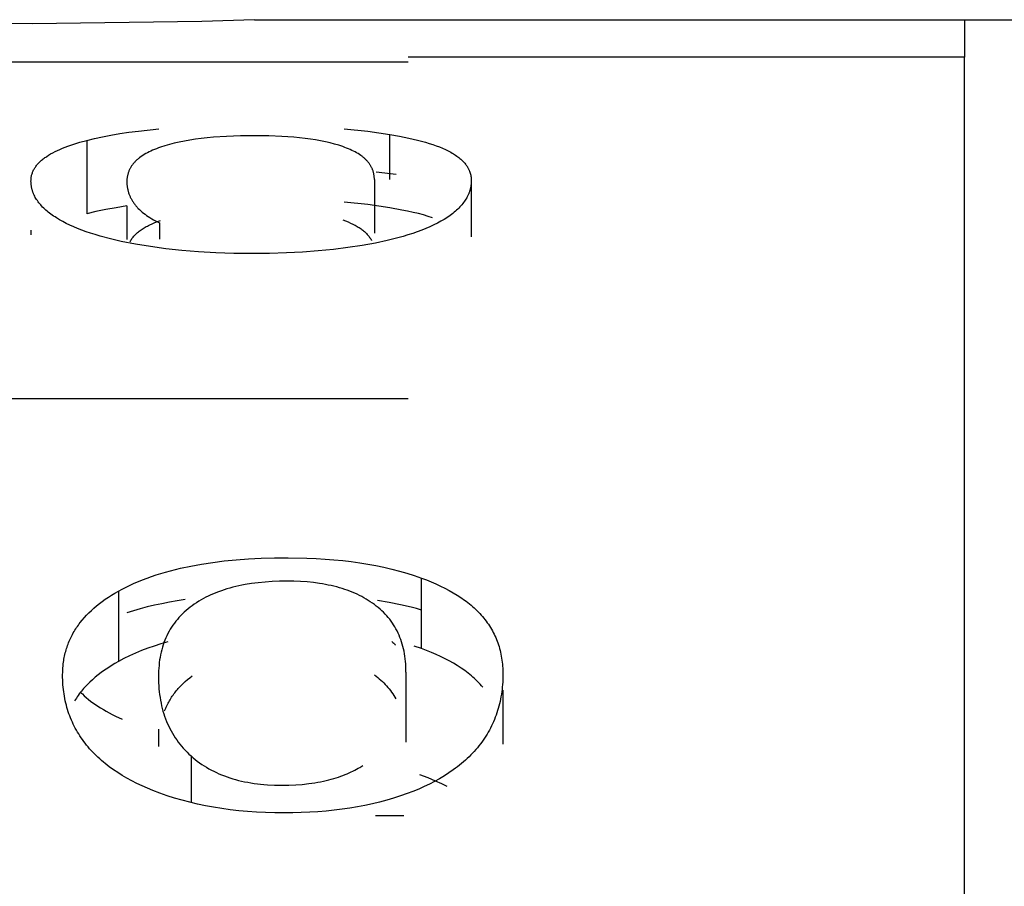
# Model space of a CAD drawing. Header units: millimetres. Extents: x -2637 to -1637, y 678 to 1678.
# Tile 243 of 256: x -2121.27 to -2118.61, y 1458.82 to 1461.16. Entities that reach past the tile are written whole.
import ezdxf

# ---------------------------------------------------------------- set-up
doc = ezdxf.new("R2010")
doc.units = ezdxf.units.MM
doc.layers.add('Make2D$B.SHOW mini', color=7, linetype='Continuous', true_color=0x000000)

msp = doc.modelspace()

# ---------------------------------------------------------------- linework, layer by layer
at = {"layer": 'Make2D$B.SHOW mini', "color": 18, "lineweight": -3, "true_color": 0x000000}
for points in [[(-2121.2315, 1461.1452), (-2121.5912, 1461.1493)], [(-2120.7739, 1461.1514), (-2121.2315, 1461.1452)], [(-2120.6316, 1461.1556), (-2120.7739, 1461.1514)], [(-2120.6316, 1461.1556), (-2118.7173, 1461.1556)], [(-2118.7173, 1461.156), (-2118.7173, 1461.156), (-2118.7173, 1461.156), (-2118.7173, 1461.156), (-2118.7173, 1461.1559), (-2118.7173, 1461.1556), (-2118.7173, 1461.1545), (-2118.7173, 1461.1498), (-2118.7173, 1461.1311), (-2118.7173, 1461.0548)], [(-2118.7173, 1461.156), (-2113.0669, 1461.156)], [(-2118.7173, 1461.0548), (-2120.2173, 1461.0548)], [(-2118.7173, 1431.156), (-2118.7173, 1461.0548)], [(-2120.2173, 1461.0416), (-2122.2173, 1461.0416)], [(-2121.0845, 1460.8307), (-2121.0637, 1460.8358), (-2121.042, 1460.8406), (-2121.0192, 1460.845), (-2120.9954, 1460.849), (-2120.9706, 1460.8527), (-2120.9447, 1460.856), (-2120.8899, 1460.8617)], [(-2120.3897, 1460.8622), (-2120.3266, 1460.8555), (-2120.2964, 1460.8515), (-2120.2671, 1460.8469)], [(-2121.2349, 1460.7213), (-2121.2348, 1460.7235), (-2121.2347, 1460.7258), (-2121.2345, 1460.728), (-2121.2343, 1460.7302), (-2121.234, 1460.7323), (-2121.2335, 1460.7345), (-2121.2331, 1460.7366), (-2121.2325, 1460.7387), (-2121.2319, 1460.7408), (-2121.2312, 1460.7429), (-2121.2304, 1460.7449), (-2121.2296, 1460.747), (-2121.2287, 1460.749), (-2121.2277, 1460.751), (-2121.2266, 1460.753), (-2121.2255, 1460.755), (-2121.2243, 1460.7569), (-2121.223, 1460.7589), (-2121.2216, 1460.7608), (-2121.2202, 1460.7627), (-2121.2187, 1460.7646), (-2121.2171, 1460.7664), (-2121.2155, 1460.7683), (-2121.2137, 1460.7701), (-2121.2119, 1460.772), (-2121.2101, 1460.7738), (-2121.2081, 1460.7755), (-2121.2061, 1460.7773), (-2121.204, 1460.7791), (-2121.2018, 1460.7808), (-2121.1996, 1460.7825), (-2121.1973, 1460.7842), (-2121.1949, 1460.7859), (-2121.1924, 1460.7876), (-2121.1873, 1460.7909), (-2121.1819, 1460.7941), (-2121.1761, 1460.7973), (-2121.1701, 1460.8004), (-2121.1638, 1460.8035), (-2121.1572, 1460.8064), (-2121.1503, 1460.8094), (-2121.1431, 1460.8123), (-2121.1356, 1460.8151), (-2121.1278, 1460.8178), (-2121.1197, 1460.8205), (-2121.1027, 1460.8257), (-2121.0845, 1460.8307)], [(-2121.0845, 1460.8307), (-2121.0845, 1460.6329)], [(-2120.6296, 1460.8432), (-2120.6696, 1460.8427), (-2120.7073, 1460.8413), (-2120.7427, 1460.839), (-2120.7595, 1460.8374), (-2120.7758, 1460.8356), (-2120.7915, 1460.8336), (-2120.8067, 1460.8313), (-2120.8212, 1460.8288), (-2120.8352, 1460.826), (-2120.8487, 1460.823), (-2120.8615, 1460.8197), (-2120.8738, 1460.8162), (-2120.8855, 1460.8124)], [(-2120.394, 1460.8139), (-2120.4049, 1460.8175), (-2120.4163, 1460.8208), (-2120.4282, 1460.8239), (-2120.4407, 1460.8268), (-2120.4536, 1460.8295), (-2120.4671, 1460.8319), (-2120.4811, 1460.834), (-2120.4955, 1460.836), (-2120.5105, 1460.8377), (-2120.526, 1460.8391), (-2120.5585, 1460.8414), (-2120.593, 1460.8427), (-2120.6296, 1460.8432)], [(-2120.2671, 1460.7253), (-2120.2671, 1460.8469)], [(-2120.2671, 1460.8469), (-2120.2405, 1460.8422), (-2120.2156, 1460.8371), (-2120.1924, 1460.8317), (-2120.1814, 1460.8288), (-2120.1709, 1460.8259), (-2120.1608, 1460.8228), (-2120.1512, 1460.8197), (-2120.1419, 1460.8164), (-2120.1331, 1460.8131), (-2120.1248, 1460.8096), (-2120.1168, 1460.806), (-2120.1093, 1460.8023), (-2120.1057, 1460.8005), (-2120.1022, 1460.7986), (-2120.0988, 1460.7966), (-2120.0956, 1460.7947), (-2120.0924, 1460.7927), (-2120.0894, 1460.7907), (-2120.0864, 1460.7886), (-2120.0836, 1460.7866), (-2120.0808, 1460.7845), (-2120.0782, 1460.7823), (-2120.0757, 1460.7802), (-2120.0733, 1460.778), (-2120.071, 1460.7758), (-2120.0688, 1460.7735), (-2120.0667, 1460.7713), (-2120.0647, 1460.7689), (-2120.0628, 1460.7666), (-2120.0619, 1460.7654), (-2120.061, 1460.7643), (-2120.0602, 1460.7631), (-2120.0594, 1460.7619), (-2120.0586, 1460.7607), (-2120.0578, 1460.7594), (-2120.0571, 1460.7582), (-2120.0564, 1460.757), (-2120.0557, 1460.7557), (-2120.055, 1460.7545), (-2120.0544, 1460.7532), (-2120.0538, 1460.752), (-2120.0532, 1460.7507), (-2120.0527, 1460.7494), (-2120.0522, 1460.7482), (-2120.0517, 1460.7469), (-2120.0512, 1460.7456), (-2120.0508, 1460.7443), (-2120.0503, 1460.7429), (-2120.05, 1460.7416), (-2120.0496, 1460.7403), (-2120.0493, 1460.7389), (-2120.0489, 1460.7376), (-2120.0487, 1460.7362), (-2120.0484, 1460.7349), (-2120.0482, 1460.7335), (-2120.048, 1460.7321), (-2120.0478, 1460.7307), (-2120.0477, 1460.7294), (-2120.0475, 1460.7279), (-2120.0474, 1460.7265), (-2120.0474, 1460.7251), (-2120.0473, 1460.7237), (-2120.0473, 1460.7223)], [(-2120.8855, 1460.8124), (-2120.8911, 1460.8104), (-2120.8966, 1460.8084), (-2120.9018, 1460.8063), (-2120.9069, 1460.8041), (-2120.9118, 1460.8019), (-2120.9165, 1460.7997), (-2120.921, 1460.7973), (-2120.9254, 1460.795), (-2120.9296, 1460.7925), (-2120.9336, 1460.79), (-2120.9374, 1460.7875), (-2120.941, 1460.7849), (-2120.9427, 1460.7836), (-2120.9444, 1460.7822), (-2120.9461, 1460.7809), (-2120.9477, 1460.7795), (-2120.9493, 1460.7781), (-2120.9508, 1460.7767), (-2120.9523, 1460.7753), (-2120.9537, 1460.7738), (-2120.9551, 1460.7724), (-2120.9565, 1460.7709), (-2120.9578, 1460.7694), (-2120.959, 1460.7679), (-2120.9602, 1460.7664), (-2120.9614, 1460.7649), (-2120.9625, 1460.7633), (-2120.9636, 1460.7618), (-2120.9646, 1460.7602), (-2120.9656, 1460.7586), (-2120.9666, 1460.757), (-2120.9675, 1460.7554), (-2120.9683, 1460.7537), (-2120.9691, 1460.752), (-2120.9699, 1460.7504), (-2120.9706, 1460.7487), (-2120.9713, 1460.747), (-2120.9719, 1460.7452), (-2120.9725, 1460.7435), (-2120.9731, 1460.7417), (-2120.9736, 1460.7399), (-2120.974, 1460.7381), (-2120.9745, 1460.7363), (-2120.9748, 1460.7345), (-2120.9752, 1460.7326), (-2120.9754, 1460.7308), (-2120.9757, 1460.7289), (-2120.9759, 1460.727), (-2120.976, 1460.725), (-2120.9761, 1460.7231), (-2120.9762, 1460.7211), (-2120.9762, 1460.7192)], [(-2120.3087, 1460.7253), (-2120.3087, 1460.7272), (-2120.3087, 1460.7291), (-2120.3089, 1460.7309), (-2120.309, 1460.7327), (-2120.3092, 1460.7345), (-2120.3094, 1460.7363), (-2120.3097, 1460.7381), (-2120.31, 1460.7399), (-2120.3104, 1460.7416), (-2120.3107, 1460.7433), (-2120.3112, 1460.745), (-2120.3117, 1460.7467), (-2120.3122, 1460.7484), (-2120.3127, 1460.7501), (-2120.3134, 1460.7517), (-2120.314, 1460.7533), (-2120.3147, 1460.7549), (-2120.3154, 1460.7565), (-2120.3162, 1460.7581), (-2120.317, 1460.7597), (-2120.3179, 1460.7612), (-2120.3187, 1460.7628), (-2120.3197, 1460.7643), (-2120.3207, 1460.7658), (-2120.3217, 1460.7673), (-2120.3227, 1460.7687), (-2120.3238, 1460.7702), (-2120.325, 1460.7716), (-2120.3262, 1460.7731), (-2120.3274, 1460.7745), (-2120.3287, 1460.7759), (-2120.33, 1460.7772), (-2120.3313, 1460.7786), (-2120.3327, 1460.78), (-2120.3342, 1460.7813), (-2120.3357, 1460.7826), (-2120.3372, 1460.7839), (-2120.3387, 1460.7852), (-2120.3403, 1460.7865), (-2120.342, 1460.7878), (-2120.3454, 1460.7902), (-2120.349, 1460.7927), (-2120.3527, 1460.795), (-2120.3567, 1460.7973), (-2120.3607, 1460.7996), (-2120.365, 1460.8018), (-2120.3694, 1460.8039), (-2120.374, 1460.806), (-2120.3787, 1460.8081), (-2120.3836, 1460.8101), (-2120.3887, 1460.812), (-2120.394, 1460.8139)], [(-2120.3087, 1460.7253), (-2120.3087, 1460.5805)], [(-2120.3034, 1460.7457), (-2120.2501, 1460.7396)], [(-2120.9913, 1460.5586), (-2121.0207, 1460.5654), (-2121.0483, 1460.5728), (-2121.0614, 1460.5767), (-2121.074, 1460.5806), (-2121.0862, 1460.5847), (-2121.0978, 1460.589), (-2121.109, 1460.5933), (-2121.1197, 1460.5978), (-2121.1299, 1460.6023), (-2121.1397, 1460.607), (-2121.149, 1460.6118), (-2121.1578, 1460.6167), (-2121.1661, 1460.6217), (-2121.1701, 1460.6243), (-2121.1739, 1460.6268), (-2121.1777, 1460.6294), (-2121.1813, 1460.632), (-2121.1848, 1460.6347), (-2121.1882, 1460.6374), (-2121.1915, 1460.6401), (-2121.1947, 1460.6428), (-2121.1977, 1460.6455), (-2121.2006, 1460.6483), (-2121.2034, 1460.6511), (-2121.2061, 1460.6539), (-2121.2086, 1460.6567), (-2121.2111, 1460.6596), (-2121.2134, 1460.6625), (-2121.2156, 1460.6654), (-2121.2177, 1460.6683), (-2121.2196, 1460.6713), (-2121.2215, 1460.6742), (-2121.2232, 1460.6772), (-2121.2248, 1460.6802), (-2121.2263, 1460.6833), (-2121.227, 1460.6848), (-2121.2277, 1460.6863), (-2121.2283, 1460.6879), (-2121.2289, 1460.6894), (-2121.2295, 1460.691), (-2121.23, 1460.6925), (-2121.2306, 1460.6941), (-2121.2311, 1460.6956), (-2121.2315, 1460.6972), (-2121.232, 1460.6988), (-2121.2324, 1460.7004), (-2121.2327, 1460.7019), (-2121.2331, 1460.7035), (-2121.2334, 1460.7051), (-2121.2337, 1460.7067), (-2121.2339, 1460.7083), (-2121.2341, 1460.7099), (-2121.2343, 1460.7115), (-2121.2345, 1460.7132), (-2121.2346, 1460.7148), (-2121.2347, 1460.7164), (-2121.2348, 1460.718), (-2121.2349, 1460.7197), (-2121.2349, 1460.7213)], [(-2120.9762, 1460.7192), (-2120.9762, 1460.7171), (-2120.9762, 1460.715), (-2120.976, 1460.7129), (-2120.9759, 1460.7109), (-2120.9757, 1460.7088), (-2120.9755, 1460.7068), (-2120.9752, 1460.7048), (-2120.9749, 1460.7028), (-2120.9745, 1460.7008), (-2120.9741, 1460.6988), (-2120.9737, 1460.6968), (-2120.9732, 1460.6948), (-2120.9727, 1460.6929), (-2120.9721, 1460.6909), (-2120.9715, 1460.689), (-2120.9709, 1460.6871), (-2120.9702, 1460.6851), (-2120.9694, 1460.6832), (-2120.9687, 1460.6813), (-2120.9678, 1460.6794), (-2120.967, 1460.6776), (-2120.9661, 1460.6757), (-2120.9651, 1460.6739), (-2120.9641, 1460.672), (-2120.9631, 1460.6702), (-2120.962, 1460.6684), (-2120.9609, 1460.6666), (-2120.9597, 1460.6648), (-2120.9585, 1460.663), (-2120.9572, 1460.6612), (-2120.956, 1460.6595), (-2120.9546, 1460.6577), (-2120.9532, 1460.656), (-2120.9518, 1460.6543), (-2120.9503, 1460.6526), (-2120.9488, 1460.6509), (-2120.9473, 1460.6492), (-2120.9457, 1460.6475), (-2120.9423, 1460.6442), (-2120.9388, 1460.6409), (-2120.9351, 1460.6377), (-2120.9313, 1460.6346), (-2120.9272, 1460.6315), (-2120.923, 1460.6284), (-2120.9186, 1460.6255), (-2120.9141, 1460.6225), (-2120.9093, 1460.6196), (-2120.9044, 1460.6168), (-2120.8993, 1460.614), (-2120.894, 1460.6113), (-2120.8886, 1460.6087)], [(-2120.0473, 1460.7223), (-2120.0473, 1460.7205), (-2120.0474, 1460.7188), (-2120.0475, 1460.7171), (-2120.0476, 1460.7154), (-2120.0477, 1460.7136), (-2120.0479, 1460.7119), (-2120.0481, 1460.7102), (-2120.0483, 1460.7085), (-2120.0486, 1460.7069), (-2120.0489, 1460.7052), (-2120.0492, 1460.7035), (-2120.0496, 1460.7018), (-2120.05, 1460.7001), (-2120.0504, 1460.6985), (-2120.0509, 1460.6968), (-2120.0514, 1460.6952), (-2120.0519, 1460.6935), (-2120.0525, 1460.6919), (-2120.053, 1460.6903), (-2120.0537, 1460.6886), (-2120.0543, 1460.687), (-2120.055, 1460.6854), (-2120.0557, 1460.6838), (-2120.0565, 1460.6822), (-2120.058, 1460.679), (-2120.0597, 1460.6758), (-2120.0616, 1460.6727), (-2120.0635, 1460.6696), (-2120.0656, 1460.6665), (-2120.0679, 1460.6634), (-2120.0702, 1460.6603), (-2120.0727, 1460.6573), (-2120.0753, 1460.6543), (-2120.078, 1460.6514), (-2120.0808, 1460.6484), (-2120.0838, 1460.6455), (-2120.0869, 1460.6426), (-2120.0901, 1460.6398), (-2120.0935, 1460.6369), (-2120.0969, 1460.6341), (-2120.1005, 1460.6314), (-2120.1043, 1460.6286), (-2120.1081, 1460.6259), (-2120.1121, 1460.6232), (-2120.1162, 1460.6206), (-2120.1204, 1460.6179), (-2120.1293, 1460.6128), (-2120.1386, 1460.6077), (-2120.1485, 1460.6028), (-2120.1588, 1460.598), (-2120.1697, 1460.5933), (-2120.181, 1460.5888), (-2120.1929, 1460.5844), (-2120.2052, 1460.5801), (-2120.2181, 1460.5759), (-2120.2314, 1460.5719), (-2120.2452, 1460.5681), (-2120.2744, 1460.5608), (-2120.3056, 1460.5541)], [(-2120.0473, 1460.7223), (-2120.0473, 1460.5707)], [(-2120.9762, 1460.6539), (-2121.0055, 1460.6494), (-2121.0333, 1460.6444), (-2121.0596, 1460.6389), (-2121.0845, 1460.6329)], [(-2120.9762, 1460.6539), (-2120.9762, 1460.5639)], [(-2120.2671, 1460.649), (-2120.2964, 1460.6535), (-2120.3266, 1460.6575), (-2120.3897, 1460.6642)], [(-2120.1517, 1460.6221), (-2120.1638, 1460.626), (-2120.1766, 1460.6297), (-2120.19, 1460.6333), (-2120.2041, 1460.6367), (-2120.2189, 1460.64), (-2120.2343, 1460.6431), (-2120.2671, 1460.649)], [(-2120.9679, 1460.5572), (-2120.9673, 1460.5583), (-2120.9667, 1460.5594), (-2120.9654, 1460.5617), (-2120.964, 1460.5639), (-2120.9625, 1460.566), (-2120.9609, 1460.5682), (-2120.9592, 1460.5703), (-2120.9575, 1460.5723), (-2120.9556, 1460.5744), (-2120.9537, 1460.5764), (-2120.9517, 1460.5784), (-2120.9496, 1460.5803), (-2120.9474, 1460.5822), (-2120.9452, 1460.5841), (-2120.9428, 1460.586), (-2120.9404, 1460.5878), (-2120.9378, 1460.5896), (-2120.9352, 1460.5914), (-2120.9325, 1460.5931), (-2120.9297, 1460.5949), (-2120.9269, 1460.5965), (-2120.9239, 1460.5982), (-2120.9208, 1460.5998), (-2120.9177, 1460.6014), (-2120.9145, 1460.603), (-2120.9078, 1460.6061), (-2120.9007, 1460.6091), (-2120.8933, 1460.6119), (-2120.8855, 1460.6147)], [(-2120.8886, 1460.6087), (-2120.8886, 1460.5642)], [(-2120.394, 1460.6162), (-2120.3867, 1460.6135), (-2120.3797, 1460.6108), (-2120.373, 1460.6079), (-2120.3667, 1460.605), (-2120.3636, 1460.6035), (-2120.3607, 1460.6019), (-2120.3578, 1460.6004), (-2120.355, 1460.5988), (-2120.3523, 1460.5971), (-2120.3496, 1460.5955), (-2120.3471, 1460.5938), (-2120.3446, 1460.5921), (-2120.3422, 1460.5904), (-2120.3399, 1460.5886), (-2120.3377, 1460.5868), (-2120.3355, 1460.585), (-2120.3335, 1460.5832), (-2120.3315, 1460.5813), (-2120.3296, 1460.5794), (-2120.3278, 1460.5774), (-2120.3261, 1460.5755), (-2120.3244, 1460.5735), (-2120.3229, 1460.5715), (-2120.3214, 1460.5694), (-2120.32, 1460.5673), (-2120.3186, 1460.5652), (-2120.3174, 1460.5631), (-2120.3168, 1460.562), (-2120.3163, 1460.5609)], [(-2121.2349, 1460.5884), (-2121.2349, 1460.576)], [(-2120.6377, 1460.5257), (-2120.6877, 1460.5262), (-2120.736, 1460.5278), (-2120.7826, 1460.5304), (-2120.8276, 1460.534), (-2120.871, 1460.5387), (-2120.9127, 1460.5443), (-2120.9528, 1460.551), (-2120.9913, 1460.5586)], [(-2120.3056, 1460.5541), (-2120.342, 1460.5475), (-2120.3799, 1460.5417), (-2120.4193, 1460.5368), (-2120.4601, 1460.5328), (-2120.5024, 1460.5297), (-2120.5461, 1460.5274), (-2120.5912, 1460.5261), (-2120.6377, 1460.5257)], [(-2120.2173, 1460.1343), (-2122.2173, 1460.1343)], [(-2120.9992, 1459.6158), (-2120.9889, 1459.6214), (-2120.9784, 1459.6268), (-2120.9676, 1459.632), (-2120.9565, 1459.6371), (-2120.9452, 1459.6419), (-2120.9337, 1459.6466), (-2120.9219, 1459.6511), (-2120.9098, 1459.6554), (-2120.8975, 1459.6596), (-2120.8849, 1459.6635), (-2120.872, 1459.6673), (-2120.8589, 1459.6709), (-2120.832, 1459.6776), (-2120.8039, 1459.6835), (-2120.7748, 1459.6888), (-2120.7447, 1459.6933), (-2120.7135, 1459.6971), (-2120.6813, 1459.7002), (-2120.6479, 1459.7026), (-2120.6136, 1459.7044), (-2120.5781, 1459.7054), (-2120.5416, 1459.7057)], [(-2120.5416, 1459.7057), (-2120.4907, 1459.7049), (-2120.4659, 1459.7038), (-2120.4415, 1459.7024), (-2120.4176, 1459.7005), (-2120.3941, 1459.6981), (-2120.371, 1459.6954), (-2120.3483, 1459.6922), (-2120.3261, 1459.6885), (-2120.3043, 1459.6845), (-2120.2829, 1459.68), (-2120.2618, 1459.6751), (-2120.2412, 1459.6697), (-2120.221, 1459.6639), (-2120.2012, 1459.6576), (-2120.1818, 1459.6509)], [(-2120.5443, 1459.6427), (-2120.5646, 1459.6424), (-2120.5843, 1459.6417), (-2120.6034, 1459.6404), (-2120.622, 1459.6386), (-2120.64, 1459.6363), (-2120.6574, 1459.6335), (-2120.6659, 1459.6319), (-2120.6742, 1459.6301), (-2120.6825, 1459.6283), (-2120.6905, 1459.6263), (-2120.6984, 1459.6242), (-2120.7062, 1459.6219), (-2120.7139, 1459.6195), (-2120.7214, 1459.617), (-2120.7287, 1459.6144), (-2120.7359, 1459.6116), (-2120.743, 1459.6087), (-2120.7499, 1459.6056), (-2120.7567, 1459.6025), (-2120.7634, 1459.5992), (-2120.7699, 1459.5957), (-2120.7762, 1459.5922), (-2120.7824, 1459.5885), (-2120.7885, 1459.5846), (-2120.7944, 1459.5807), (-2120.8002, 1459.5766)], [(-2120.3087, 1459.5797), (-2120.3141, 1459.5836), (-2120.3196, 1459.5874), (-2120.3252, 1459.591), (-2120.331, 1459.5945), (-2120.3369, 1459.5979), (-2120.3429, 1459.6012), (-2120.3491, 1459.6043), (-2120.3554, 1459.6073), (-2120.3618, 1459.6102), (-2120.3683, 1459.613), (-2120.375, 1459.6156), (-2120.3818, 1459.6181), (-2120.3887, 1459.6205), (-2120.3958, 1459.6228), (-2120.4029, 1459.625), (-2120.4102, 1459.627), (-2120.4176, 1459.6289), (-2120.4252, 1459.6307), (-2120.4329, 1459.6323), (-2120.4407, 1459.6339), (-2120.4486, 1459.6353), (-2120.4567, 1459.6366), (-2120.4732, 1459.6388), (-2120.4902, 1459.6405), (-2120.5077, 1459.6417), (-2120.5257, 1459.6425), (-2120.5443, 1459.6427)], [(-2120.1818, 1459.4609), (-2120.1818, 1459.6509)], [(-2120.1818, 1459.6509), (-2120.1683, 1459.6459), (-2120.1552, 1459.6406), (-2120.1425, 1459.6352), (-2120.1303, 1459.6296), (-2120.1185, 1459.6238), (-2120.1071, 1459.6178), (-2120.0961, 1459.6116), (-2120.0856, 1459.6053), (-2120.0755, 1459.5987), (-2120.0658, 1459.5919), (-2120.0612, 1459.5885), (-2120.0566, 1459.585), (-2120.0522, 1459.5814), (-2120.0478, 1459.5778), (-2120.0436, 1459.5742), (-2120.0394, 1459.5705), (-2120.0354, 1459.5667), (-2120.0315, 1459.5629), (-2120.0277, 1459.5591), (-2120.024, 1459.5552), (-2120.0204, 1459.5512), (-2120.0169, 1459.5472), (-2120.0135, 1459.5432), (-2120.0103, 1459.5391), (-2120.0071, 1459.5349), (-2120.004, 1459.5307), (-2120.0011, 1459.5264), (-2119.9983, 1459.5221), (-2119.9955, 1459.5178), (-2119.9929, 1459.5134), (-2119.9904, 1459.5089), (-2119.988, 1459.5044), (-2119.9857, 1459.4998), (-2119.9835, 1459.4952), (-2119.9814, 1459.4905), (-2119.9794, 1459.4858), (-2119.9775, 1459.481), (-2119.9757, 1459.4761), (-2119.9741, 1459.4712), (-2119.9725, 1459.4663), (-2119.9711, 1459.4613), (-2119.9697, 1459.4562), (-2119.9685, 1459.4511), (-2119.9674, 1459.446), (-2119.9664, 1459.4407), (-2119.9654, 1459.4355), (-2119.9646, 1459.4301), (-2119.9639, 1459.4248), (-2119.9634, 1459.4193), (-2119.9629, 1459.4138), (-2119.9625, 1459.4083), (-2119.9622, 1459.4027), (-2119.9621, 1459.397), (-2119.962, 1459.3913)], [(-2121.1496, 1459.3894), (-2121.1494, 1459.3983), (-2121.149, 1459.4071), (-2121.1482, 1459.4157), (-2121.1478, 1459.42), (-2121.1472, 1459.4243), (-2121.1466, 1459.4285), (-2121.1459, 1459.4327), (-2121.1451, 1459.4369), (-2121.1443, 1459.441), (-2121.1434, 1459.4451), (-2121.1424, 1459.4492), (-2121.1413, 1459.4532), (-2121.1402, 1459.4572), (-2121.139, 1459.4612), (-2121.1377, 1459.4651), (-2121.1363, 1459.4691), (-2121.1349, 1459.473), (-2121.1334, 1459.4768), (-2121.1318, 1459.4806), (-2121.1301, 1459.4845), (-2121.1284, 1459.4882), (-2121.1266, 1459.492), (-2121.1247, 1459.4957), (-2121.1228, 1459.4994), (-2121.1208, 1459.503), (-2121.1187, 1459.5067), (-2121.1165, 1459.5103), (-2121.1143, 1459.5138), (-2121.112, 1459.5174), (-2121.1096, 1459.5209), (-2121.1071, 1459.5244), (-2121.1046, 1459.5278), (-2121.102, 1459.5312), (-2121.0966, 1459.538), (-2121.0908, 1459.5446), (-2121.0848, 1459.5512), (-2121.0785, 1459.5576), (-2121.0719, 1459.5639), (-2121.065, 1459.5701), (-2121.0578, 1459.5762), (-2121.0503, 1459.5822), (-2121.0425, 1459.5881), (-2121.0344, 1459.5938), (-2121.0261, 1459.5995), (-2121.0174, 1459.605), (-2121.0084, 1459.6104), (-2120.9992, 1459.6158)], [(-2120.9992, 1459.6158), (-2120.9992, 1459.426)], [(-2120.819, 1459.593), (-2120.8405, 1459.5896), (-2120.8615, 1459.586), (-2120.882, 1459.582), (-2120.9019, 1459.5778), (-2120.9213, 1459.5732), (-2120.9402, 1459.5683), (-2120.9585, 1459.5631), (-2120.9762, 1459.5576)], [(-2120.1818, 1459.5649), (-2120.1954, 1459.5687), (-2120.2094, 1459.5724), (-2120.2383, 1459.5792), (-2120.2686, 1459.5853), (-2120.3002, 1459.5907)], [(-2120.8002, 1459.5766), (-2120.8058, 1459.5724), (-2120.8113, 1459.568), (-2120.8165, 1459.5636), (-2120.8216, 1459.5591), (-2120.8265, 1459.5544), (-2120.8312, 1459.5496), (-2120.8357, 1459.5448), (-2120.8401, 1459.5398), (-2120.8443, 1459.5347), (-2120.8482, 1459.5295), (-2120.8521, 1459.5242), (-2120.8557, 1459.5187), (-2120.8591, 1459.5132), (-2120.8624, 1459.5075), (-2120.8655, 1459.5017), (-2120.8684, 1459.4958), (-2120.8712, 1459.4898), (-2120.8737, 1459.4837), (-2120.8761, 1459.4774), (-2120.8783, 1459.4711), (-2120.8803, 1459.4646), (-2120.8822, 1459.458), (-2120.8838, 1459.4512), (-2120.8853, 1459.4444), (-2120.8866, 1459.4374), (-2120.8878, 1459.4303), (-2120.8887, 1459.4231), (-2120.8895, 1459.4158), (-2120.8901, 1459.4083), (-2120.8906, 1459.4007), (-2120.8908, 1459.393), (-2120.8909, 1459.3851)], [(-2120.2234, 1459.3974), (-2120.2234, 1459.4049), (-2120.2237, 1459.4123), (-2120.2241, 1459.4195), (-2120.2247, 1459.4266), (-2120.2254, 1459.4336), (-2120.2264, 1459.4405), (-2120.2274, 1459.4472), (-2120.2287, 1459.4539), (-2120.2301, 1459.4604), (-2120.2317, 1459.4668), (-2120.2334, 1459.4731), (-2120.2354, 1459.4793), (-2120.2374, 1459.4854), (-2120.2397, 1459.4913), (-2120.2421, 1459.4972), (-2120.2447, 1459.5029), (-2120.2474, 1459.5085), (-2120.2504, 1459.514), (-2120.2534, 1459.5194), (-2120.2567, 1459.5247), (-2120.2601, 1459.5299), (-2120.2637, 1459.5349), (-2120.2674, 1459.5399), (-2120.2713, 1459.5448), (-2120.2754, 1459.5495), (-2120.2797, 1459.5541), (-2120.2841, 1459.5587), (-2120.2887, 1459.5631), (-2120.2934, 1459.5674), (-2120.2983, 1459.5716), (-2120.3034, 1459.5757), (-2120.3087, 1459.5797)], [(-2120.8659, 1459.4789), (-2120.8845, 1459.4736), (-2120.9024, 1459.4679), (-2120.9199, 1459.4619), (-2120.9368, 1459.4555), (-2120.9532, 1459.4487), (-2120.969, 1459.4415), (-2120.9844, 1459.434), (-2120.9992, 1459.426)], [(-2120.2615, 1459.4799), (-2120.2589, 1459.4778), (-2120.2565, 1459.4756), (-2120.2542, 1459.4734), (-2120.2531, 1459.4723), (-2120.2521, 1459.4712)], [(-2120.1818, 1459.4609), (-2120.2015, 1459.4677)], [(-2120.0161, 1459.3569), (-2120.0195, 1459.361), (-2120.0231, 1459.3649), (-2120.0268, 1459.3689), (-2120.0307, 1459.3727), (-2120.0346, 1459.3765), (-2120.0386, 1459.3803), (-2120.0428, 1459.384), (-2120.047, 1459.3877), (-2120.0514, 1459.3913), (-2120.0558, 1459.3949), (-2120.0604, 1459.3984), (-2120.0651, 1459.4018), (-2120.0748, 1459.4086), (-2120.085, 1459.4152), (-2120.0955, 1459.4216), (-2120.1065, 1459.4278), (-2120.118, 1459.4338), (-2120.1299, 1459.4396), (-2120.1422, 1459.4452), (-2120.155, 1459.4506), (-2120.1682, 1459.4559), (-2120.1818, 1459.4609)], [(-2120.9992, 1459.426), (-2121.0091, 1459.4204), (-2121.0187, 1459.4145), (-2121.028, 1459.4086), (-2121.0369, 1459.4025), (-2121.0454, 1459.3964), (-2121.0537, 1459.39), (-2121.0616, 1459.3836), (-2121.0691, 1459.377), (-2121.0764, 1459.3703), (-2121.0832, 1459.3635), (-2121.0865, 1459.3601), (-2121.0898, 1459.3566), (-2121.0929, 1459.353), (-2121.096, 1459.3495), (-2121.0989, 1459.3459), (-2121.1018, 1459.3423), (-2121.1046, 1459.3386), (-2121.1074, 1459.3349), (-2121.11, 1459.3312), (-2121.1125, 1459.3274), (-2121.115, 1459.3237), (-2121.1174, 1459.3198)], [(-2120.2234, 1459.3974), (-2120.2234, 1459.2092)], [(-2120.9059, 1459.0783), (-2120.9209, 1459.0845), (-2120.9354, 1459.0909), (-2120.9495, 1459.0976), (-2120.963, 1459.1045), (-2120.9761, 1459.1117), (-2120.9887, 1459.119), (-2121.0009, 1459.1267), (-2121.0125, 1459.1345), (-2121.0237, 1459.1426), (-2121.0291, 1459.1468), (-2121.0344, 1459.1509), (-2121.0396, 1459.1552), (-2121.0446, 1459.1595), (-2121.0496, 1459.1639), (-2121.0544, 1459.1683), (-2121.0591, 1459.1728), (-2121.0637, 1459.1773), (-2121.0681, 1459.1819), (-2121.0725, 1459.1865), (-2121.0767, 1459.1912), (-2121.0808, 1459.196), (-2121.0848, 1459.2008), (-2121.0886, 1459.2057), (-2121.0924, 1459.2106), (-2121.096, 1459.2156), (-2121.0995, 1459.2206), (-2121.1029, 1459.2257), (-2121.1062, 1459.2309), (-2121.1093, 1459.236), (-2121.1124, 1459.2413), (-2121.1153, 1459.2466), (-2121.1181, 1459.252), (-2121.1208, 1459.2574), (-2121.1233, 1459.2628), (-2121.1258, 1459.2683), (-2121.1281, 1459.2739), (-2121.1303, 1459.2795), (-2121.1324, 1459.2852), (-2121.1343, 1459.2909), (-2121.1362, 1459.2967), (-2121.1379, 1459.3025), (-2121.1395, 1459.3084), (-2121.141, 1459.3143), (-2121.1424, 1459.3203), (-2121.1436, 1459.3264), (-2121.1447, 1459.3324), (-2121.1458, 1459.3386), (-2121.1466, 1459.3447), (-2121.1474, 1459.351), (-2121.1481, 1459.3573), (-2121.1486, 1459.3636), (-2121.149, 1459.37), (-2121.1493, 1459.3764), (-2121.1495, 1459.3829), (-2121.1496, 1459.3894)], [(-2120.8909, 1459.3851), (-2120.8908, 1459.3769), (-2120.8906, 1459.3687), (-2120.8902, 1459.3606), (-2120.8896, 1459.3527), (-2120.8888, 1459.3448), (-2120.8879, 1459.337), (-2120.8868, 1459.3293), (-2120.8856, 1459.3218), (-2120.8841, 1459.3143), (-2120.8825, 1459.3069), (-2120.8808, 1459.2996), (-2120.8788, 1459.2925), (-2120.8767, 1459.2854), (-2120.8744, 1459.2784), (-2120.8719, 1459.2716), (-2120.8693, 1459.2648), (-2120.8665, 1459.2582), (-2120.8635, 1459.2516), (-2120.8604, 1459.2452), (-2120.857, 1459.2389), (-2120.8535, 1459.2327), (-2120.8498, 1459.2265), (-2120.846, 1459.2205), (-2120.8419, 1459.2146), (-2120.8377, 1459.2089), (-2120.8333, 1459.2032), (-2120.8288, 1459.1976), (-2120.824, 1459.1922), (-2120.8191, 1459.1868), (-2120.814, 1459.1816), (-2120.8087, 1459.1765), (-2120.8032, 1459.1715)], [(-2120.8744, 1459.293), (-2120.873, 1459.2965), (-2120.8716, 1459.3), (-2120.87, 1459.3034), (-2120.8684, 1459.3068), (-2120.8668, 1459.3102), (-2120.8651, 1459.3135), (-2120.8633, 1459.3168), (-2120.8615, 1459.3201), (-2120.8596, 1459.3233), (-2120.8577, 1459.3265), (-2120.8557, 1459.3296), (-2120.8537, 1459.3327), (-2120.8515, 1459.3358), (-2120.8494, 1459.3388), (-2120.8471, 1459.3418), (-2120.8449, 1459.3447), (-2120.8425, 1459.3477), (-2120.8401, 1459.3505), (-2120.8376, 1459.3534), (-2120.8351, 1459.3562), (-2120.8325, 1459.359), (-2120.8299, 1459.3617), (-2120.8272, 1459.3644), (-2120.8244, 1459.3671), (-2120.8187, 1459.3723), (-2120.8128, 1459.3774), (-2120.8066, 1459.3823), (-2120.8002, 1459.3871)], [(-2120.3087, 1459.3902), (-2120.3041, 1459.3868), (-2120.2997, 1459.3832), (-2120.2953, 1459.3796), (-2120.2912, 1459.376), (-2120.2871, 1459.3722), (-2120.2832, 1459.3684), (-2120.2793, 1459.3645), (-2120.2757, 1459.3605), (-2120.2721, 1459.3564), (-2120.2687, 1459.3522), (-2120.2654, 1459.348), (-2120.2622, 1459.3437), (-2120.2591, 1459.3393), (-2120.2562, 1459.3348), (-2120.2534, 1459.3302), (-2120.2507, 1459.3256)], [(-2119.962, 1459.3913), (-2119.9621, 1459.3844), (-2119.9623, 1459.3775), (-2119.9626, 1459.3708), (-2119.963, 1459.364), (-2119.9636, 1459.3574), (-2119.9643, 1459.3507), (-2119.9651, 1459.3442), (-2119.9661, 1459.3377), (-2119.9672, 1459.3312), (-2119.9684, 1459.3248), (-2119.9697, 1459.3185), (-2119.9711, 1459.3122), (-2119.9727, 1459.3059), (-2119.9744, 1459.2998), (-2119.9763, 1459.2937), (-2119.9782, 1459.2876), (-2119.9803, 1459.2816), (-2119.9825, 1459.2757), (-2119.9849, 1459.2698), (-2119.9874, 1459.264), (-2119.9899, 1459.2582), (-2119.9927, 1459.2525), (-2119.9955, 1459.2469), (-2119.9985, 1459.2413), (-2120.0016, 1459.2358), (-2120.0048, 1459.2303), (-2120.0082, 1459.2249), (-2120.0116, 1459.2196), (-2120.0152, 1459.2143), (-2120.019, 1459.2091), (-2120.0228, 1459.2039), (-2120.0268, 1459.1988), (-2120.0309, 1459.1938), (-2120.0351, 1459.1888), (-2120.0395, 1459.1839), (-2120.044, 1459.1791), (-2120.0486, 1459.1743), (-2120.0533, 1459.1696), (-2120.0582, 1459.1649), (-2120.0632, 1459.1603), (-2120.0683, 1459.1558), (-2120.0735, 1459.1513), (-2120.0789, 1459.1469), (-2120.0844, 1459.1426), (-2120.09, 1459.1383), (-2120.0957, 1459.1341), (-2120.1075, 1459.1259), (-2120.1199, 1459.118), (-2120.1327, 1459.1103), (-2120.1461, 1459.1029), (-2120.1599, 1459.0958), (-2120.1743, 1459.0889), (-2120.1891, 1459.0824), (-2120.2045, 1459.0761), (-2120.2203, 1459.07)], [(-2119.962, 1459.3913), (-2119.962, 1459.3857)], [(-2121.1009, 1459.3435), (-2121.0985, 1459.341), (-2121.0961, 1459.3386), (-2121.091, 1459.3337), (-2121.0856, 1459.3289), (-2121.08, 1459.3241), (-2121.074, 1459.3194), (-2121.0677, 1459.3147), (-2121.0611, 1459.31), (-2121.0543, 1459.3054), (-2121.0471, 1459.3009), (-2121.0396, 1459.2964), (-2121.0319, 1459.2919), (-2121.0238, 1459.2875), (-2121.0155, 1459.2832), (-2121.0068, 1459.2788), (-2120.9887, 1459.2704)], [(-2119.962, 1459.3493), (-2119.962, 1459.203)], [(-2120.8909, 1459.2435), (-2120.8909, 1459.1969)], [(-2120.8032, 1459.1715), (-2120.7977, 1459.1667), (-2120.792, 1459.1621), (-2120.7862, 1459.1576), (-2120.7802, 1459.1532), (-2120.7741, 1459.149), (-2120.7679, 1459.1449), (-2120.7616, 1459.141), (-2120.7551, 1459.1372), (-2120.7484, 1459.1336), (-2120.7417, 1459.1302), (-2120.7348, 1459.1269), (-2120.7278, 1459.1237), (-2120.7206, 1459.1207), (-2120.7133, 1459.1178), (-2120.7059, 1459.1151), (-2120.6983, 1459.1126), (-2120.6907, 1459.1102), (-2120.6828, 1459.1079), (-2120.6749, 1459.1058), (-2120.6668, 1459.1039), (-2120.6586, 1459.1021), (-2120.6502, 1459.1005), (-2120.6417, 1459.099), (-2120.6331, 1459.0977), (-2120.6243, 1459.0965), (-2120.6154, 1459.0955), (-2120.6064, 1459.0946), (-2120.5972, 1459.0939), (-2120.5785, 1459.093), (-2120.5592, 1459.0927)], [(-2120.8032, 1459.1715), (-2120.8032, 1459.0458)], [(-2120.5592, 1459.0927), (-2120.5396, 1459.093), (-2120.5209, 1459.0938), (-2120.503, 1459.0951), (-2120.4858, 1459.097), (-2120.4694, 1459.0993), (-2120.4615, 1459.1006), (-2120.4538, 1459.102), (-2120.4463, 1459.1035), (-2120.439, 1459.1052), (-2120.4319, 1459.1069), (-2120.425, 1459.1087), (-2120.4183, 1459.1106), (-2120.4118, 1459.1126), (-2120.4055, 1459.1147), (-2120.3993, 1459.1168), (-2120.3934, 1459.1191), (-2120.3876, 1459.1213), (-2120.382, 1459.1237), (-2120.3766, 1459.126), (-2120.3714, 1459.1284), (-2120.3664, 1459.1309), (-2120.3616, 1459.1333), (-2120.3569, 1459.1358), (-2120.3524, 1459.1383), (-2120.3481, 1459.1408), (-2120.34, 1459.1458)], [(-2120.112, 1459.0891), (-2120.1191, 1459.0927), (-2120.1269, 1459.0963), (-2120.1442, 1459.104), (-2120.1639, 1459.1122), (-2120.186, 1459.1209)], [(-2120.5524, 1459.018), (-2120.5776, 1459.0183), (-2120.6024, 1459.019), (-2120.6267, 1459.0202), (-2120.6507, 1459.0218), (-2120.6742, 1459.024), (-2120.6973, 1459.0266), (-2120.72, 1459.0297), (-2120.7423, 1459.0332), (-2120.7642, 1459.0372), (-2120.7857, 1459.0417), (-2120.8068, 1459.0467), (-2120.8274, 1459.0521), (-2120.8477, 1459.0579), (-2120.8675, 1459.0643), (-2120.8869, 1459.0711), (-2120.9059, 1459.0783)], [(-2120.2203, 1459.07), (-2120.2383, 1459.0637), (-2120.2567, 1459.0578), (-2120.2755, 1459.0523), (-2120.2946, 1459.0472), (-2120.3141, 1459.0426), (-2120.334, 1459.0383), (-2120.3542, 1459.0344), (-2120.3748, 1459.031), (-2120.3958, 1459.028), (-2120.4171, 1459.0253), (-2120.4387, 1459.0231), (-2120.4608, 1459.0213), (-2120.4831, 1459.0198), (-2120.5059, 1459.0188), (-2120.529, 1459.0182), (-2120.5524, 1459.018)], [(-2120.2288, 1459.0106), (-2120.3055, 1459.0106)]]:
    msp.add_lwpolyline(points, dxfattribs=at)

doc.saveas('drawing.dxf')
